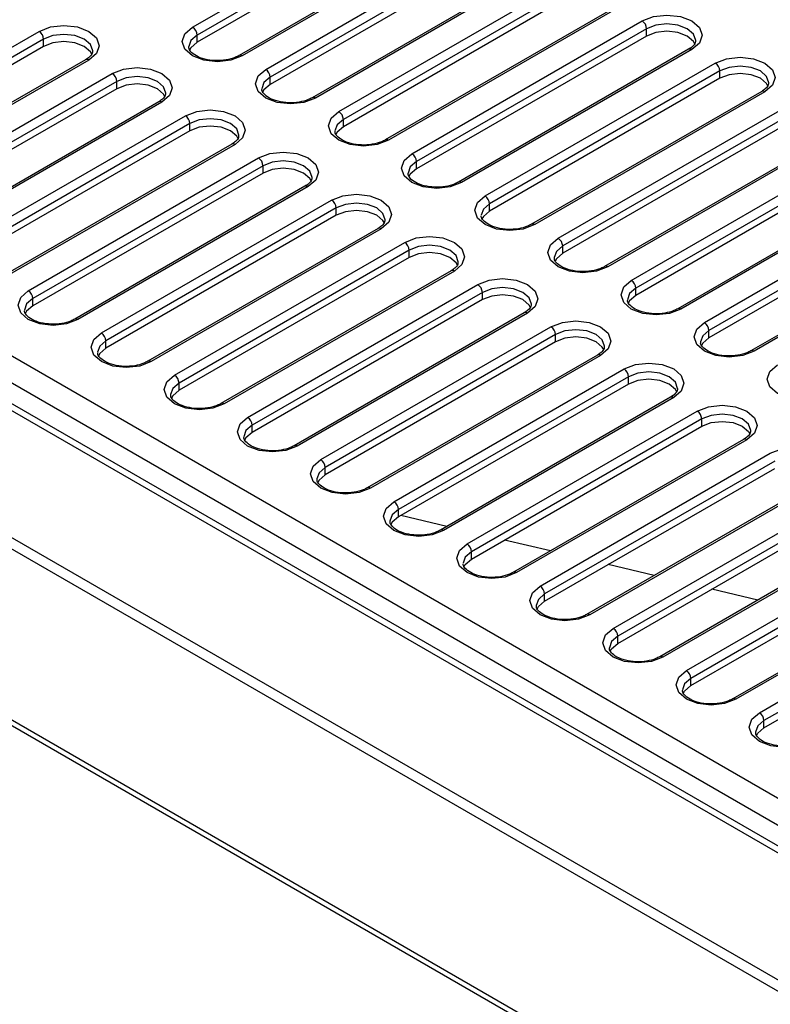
# Model space of a CAD drawing. Header units: millimetres. Extents: x 1 to 419, y 2 to 295.
# Tile 23 of 60: x 144 to 156, y 20 to 36. Entities that reach past the tile are written whole.
import ezdxf

# ---------------------------------------------------------------- set-up
doc = ezdxf.new("R2010")
doc.units = ezdxf.units.MM

msp = doc.modelspace()

# ---------------------------------------------------------------- linework, layer by layer
at = {"color": 7, "linetype": 'Continuous', "lineweight": 25}
for p, q in [((146.8151, 35.4114), (150.4213, 37.4932)), ((150.492, 37.3708), (146.8858, 35.2889)), ((131.9658, 37.1993), (166.7272, 17.132)), ((150.492, 37.2564), (146.8858, 35.1746)), ((166.5279, 16.3837), (130.6764, 37.0804)), ((166.6662, 16.4111), (130.8302, 37.0988)), ((151.1491, 37.0492), (147.5429, 34.9673)), ((151.1991, 37.0442), (147.5929, 34.9624)), ((131.7678, 36.8891), (166.5575, 16.8054)), ((166.3042, 14.5237), (127.7316, 36.7912)), ((147.9606, 34.7501), (151.5668, 36.8319)), ((166.43, 14.2729), (127.6353, 36.6686)), ((151.6375, 36.7095), (148.0313, 34.6276)), ((151.6375, 36.5952), (148.0313, 34.5133)), ((152.2947, 36.3879), (148.6884, 34.306)), ((152.3447, 36.3829), (148.7384, 34.3011)), ((149.1061, 34.0888), (152.7124, 36.1707)), ((152.7831, 36.0482), (149.1768, 33.9663)), ((152.7831, 35.9339), (149.1768, 33.852)), ((153.4402, 35.7266), (149.8339, 33.6447)), ((153.4902, 35.7216), (149.8839, 33.6398)), ((150.2516, 33.4275), (153.8579, 35.5094)), ((140.8047, 33.2642), (144.4109, 35.3461)), ((153.9286, 35.3869), (150.3223, 33.305)), ((153.9286, 35.2726), (153.9286, 35.3869)), ((144.4816, 35.2236), (140.8754, 33.1418)), ((144.4816, 35.1093), (144.4816, 35.2236)), ((146.8858, 35.1746), (146.8858, 35.2889)), ((153.9286, 35.2726), (150.3223, 33.1907)), ((144.4816, 35.1093), (140.8754, 33.0274)), ((154.5857, 35.0653), (150.9794, 32.9834)), ((154.6357, 35.0603), (151.0294, 32.9785)), ((145.1387, 34.902), (141.5325, 32.8202)), ((145.1887, 34.8971), (141.5825, 32.8152)), ((151.3971, 32.7662), (155.0034, 34.8481)), ((155.0741, 34.7256), (151.4678, 32.6438)), ((155.0741, 34.6113), (155.0741, 34.7256)), ((141.9502, 32.6029), (145.5564, 34.6848)), ((148.0313, 34.5133), (148.0313, 34.6276)), ((155.0741, 34.6113), (151.4678, 32.5294)), ((145.6271, 34.5623), (142.0209, 32.4805)), ((145.6271, 34.448), (142.0209, 32.3662)), ((145.6271, 34.448), (145.6271, 34.5623)), ((155.7312, 34.404), (152.125, 32.3222)), ((155.7812, 34.399), (152.175, 32.3172)), ((146.2843, 34.2407), (142.678, 32.1589)), ((146.3342, 34.2358), (142.728, 32.1539)), ((152.5426, 32.1049), (156.1489, 34.1868)), ((143.0957, 31.9417), (146.7019, 34.0235)), ((149.1768, 33.852), (149.1768, 33.9663)), ((156.2196, 34.0643), (152.6134, 31.9825)), ((156.2196, 33.95), (152.6134, 31.8681)), ((146.7727, 33.901), (143.1664, 31.8192)), ((146.7727, 33.7867), (146.7727, 33.901)), ((146.7727, 33.7867), (143.1664, 31.7049)), ((156.8767, 33.7427), (153.2705, 31.6609)), ((156.9267, 33.7378), (153.3205, 31.6559)), ((147.4298, 33.5794), (143.8235, 31.4976)), ((147.4798, 33.5745), (143.8735, 31.4926)), ((153.6882, 31.4436), (157.2944, 33.5255)), ((144.2412, 31.2804), (147.8475, 33.3622)), ((157.3651, 33.403), (153.7589, 31.3212)), ((147.9182, 33.2397), (144.3119, 31.1579)), ((147.9182, 33.1254), (147.9182, 33.2397)), ((150.3223, 33.1907), (150.3223, 33.305)), ((157.3651, 33.2887), (153.7589, 31.2069)), ((147.9182, 33.1254), (144.3119, 31.0436)), ((158.0222, 33.0814), (154.416, 30.9996)), ((158.0722, 33.0765), (154.466, 30.9946)), ((148.5753, 32.9181), (144.969, 30.8363)), ((148.6253, 32.9132), (145.019, 30.8313)), ((154.8337, 30.7824), (158.4399, 32.8642)), ((158.5106, 32.7417), (154.9044, 30.6599)), ((145.3867, 30.6191), (148.993, 32.7009)), ((149.0637, 32.5784), (145.4574, 30.4966)), ((149.0637, 32.4641), (149.0637, 32.5784)), ((151.4678, 32.5294), (151.4678, 32.6438)), ((158.5106, 32.6274), (154.9044, 30.5456)), ((149.0637, 32.4641), (145.4574, 30.3823)), ((159.1677, 32.4201), (155.5615, 30.3383)), ((159.2177, 32.4152), (155.6115, 30.3333)), ((149.7208, 32.2568), (146.1145, 30.175)), ((149.7708, 32.2519), (146.1645, 30.1701)), ((130.7213, 32.2103), (166.5434, 11.5307)), ((130.7752, 32.0912), (166.5972, 11.4116)), ((146.5322, 29.9578), (150.1385, 32.0396)), ((152.6134, 31.8681), (152.6134, 31.9825)), ((150.2092, 31.9172), (146.6029, 29.8353)), ((150.2092, 31.8028), (146.6029, 29.721)), ((150.2092, 31.8028), (150.2092, 31.9172)), ((150.8663, 31.5956), (147.2601, 29.5137)), ((150.9163, 31.5906), (147.3101, 29.5088)), ((147.6778, 29.2965), (151.284, 31.3783)), ((151.3547, 31.2559), (147.7485, 29.174)), ((151.3547, 31.1415), (151.3547, 31.2559)), ((153.7589, 31.2069), (153.7589, 31.3212)), ((144.3119, 31.0436), (144.3119, 31.1579)), ((151.3547, 31.1415), (147.7485, 29.0597)), ((152.0118, 30.9343), (148.4056, 28.8524)), ((152.0618, 30.9293), (148.4556, 28.8475)), ((148.8233, 28.6352), (152.4295, 30.717)), ((152.5002, 30.5946), (148.894, 28.5127)), ((152.5002, 30.4803), (152.5002, 30.5946)), ((154.9044, 30.5456), (154.9044, 30.6599)), ((145.4574, 30.3823), (145.4574, 30.4966)), ((152.5002, 30.4803), (148.894, 28.3984)), ((153.1573, 30.273), (149.5511, 28.1911)), ((153.2073, 30.268), (149.6011, 28.1862)), ((149.9688, 27.9739), (153.575, 30.0558)), ((146.6029, 29.721), (146.6029, 29.8353)), ((153.6457, 29.9333), (150.0395, 27.8514)), ((153.6457, 29.819), (150.0395, 27.7371)), ((153.6457, 29.819), (153.6457, 29.9333)), ((154.3028, 29.6117), (150.6966, 27.5298)), ((154.3528, 29.6067), (150.7466, 27.5249)), ((151.1143, 27.3126), (154.7205, 29.3945)), ((147.7485, 29.0597), (147.7485, 29.174)), ((154.7912, 29.272), (151.185, 27.1901)), ((154.7912, 29.1577), (154.7912, 29.272)), ((151.185, 27.0758), (154.7912, 29.1577)), ((155.4484, 28.9504), (151.8421, 26.8685)), ((155.4984, 28.9454), (151.8921, 26.8636)), ((152.2598, 26.6513), (155.866, 28.7332)), ((155.9368, 28.6107), (152.3305, 26.5289)), ((148.894, 28.3984), (148.894, 28.5127)), ((152.3305, 26.4145), (155.9368, 28.4964)), ((156.5939, 28.2891), (152.9876, 26.2073)), ((156.6439, 28.2841), (153.0376, 26.2023)), ((153.4053, 25.99), (157.0116, 28.0719)), ((157.0823, 27.9494), (153.476, 25.8676)), ((150.0395, 27.7371), (150.0395, 27.8514)), ((153.476, 25.7533), (157.0823, 27.8351)), ((150.7978, 27.5882), (150.0772, 27.7589)), ((157.7394, 27.6278), (154.1331, 25.546)), ((157.7894, 27.6229), (154.1831, 25.541)), ((152.4223, 27.2035), (151.7017, 27.3741)), ((154.5508, 25.3288), (158.1571, 27.4106)), ((151.185, 27.0758), (151.185, 27.1901)), ((158.2278, 27.2881), (154.6215, 25.2063)), ((154.6215, 25.092), (158.2278, 27.1738)), ((154.0467, 26.8187), (153.3262, 26.9893)), ((158.8849, 26.9665), (155.2787, 24.8847)), ((158.9349, 26.9616), (155.3286, 24.8797)), ((155.6963, 24.6675), (159.3026, 26.7493)), ((155.6712, 26.4339), (154.9507, 26.6046)), ((159.3733, 26.6268), (155.7671, 24.545)), ((152.3305, 26.4145), (152.3305, 26.5289)), ((155.7671, 24.4307), (159.3733, 26.5125)), ((153.476, 25.7533), (153.476, 25.8676)), ((154.6215, 25.092), (154.6215, 25.2063)), ((155.7671, 24.4307), (155.7671, 24.545))]:
    msp.add_line(p, q, dxfattribs=at)
at = {"color": 7, "linetype": 'Continuous', "lineweight": 25, "flags": 128}
for points in [[(153.8579, 35.5094), (154.0363, 35.5782), (154.2468, 35.6024), (154.4572, 35.5782), (154.6357, 35.5094), (154.7549, 35.4064), (154.7968, 35.2848), (154.7549, 35.1633), (154.6357, 35.0603)], [(144.4109, 35.3461), (144.5894, 35.4149), (144.7998, 35.4391), (145.0103, 35.4149), (145.1887, 35.3461), (145.308, 35.2431), (145.3498, 35.1216), (145.308, 35.0001), (145.1887, 34.8971)], [(147.5929, 34.9624), (147.4145, 34.8935), (147.204, 34.8694), (146.9935, 34.8935), (146.8151, 34.9624), (146.6959, 35.0654), (146.654, 35.1869), (146.6959, 35.3084), (146.8151, 35.4114)], [(154.6967, 35.1999), (154.6968, 35.2032), (154.6625, 35.3026), (154.565, 35.3869), (154.419, 35.4432), (154.2468, 35.463), (154.0746, 35.4432), (153.9286, 35.3869)], [(154.684, 35.1502), (154.6625, 35.1883), (154.565, 35.2726), (154.419, 35.3289), (154.2468, 35.3487), (154.0746, 35.3289), (153.9286, 35.2726)], [(145.2498, 35.0366), (145.2498, 35.0399), (145.2156, 35.1393), (145.118, 35.2236), (144.972, 35.2799), (144.7998, 35.2997), (144.6276, 35.2799), (144.4816, 35.2236)], [(145.2371, 34.9869), (145.2156, 35.025), (145.118, 35.1093), (144.972, 35.1656), (144.7998, 35.1854), (144.6276, 35.1656), (144.4816, 35.1093)], [(146.8858, 35.2889), (146.7882, 35.2046), (146.754, 35.1085)], [(146.8858, 35.1746), (146.7882, 35.0903), (146.767, 35.0529)], [(155.0034, 34.8481), (155.1818, 34.9169), (155.3923, 34.9411), (155.6028, 34.9169), (155.7812, 34.8481), (155.9004, 34.7451), (155.9423, 34.6236), (155.9004, 34.5021), (155.7812, 34.399)], [(145.5564, 34.6848), (145.7349, 34.7536), (145.9453, 34.7778), (146.1558, 34.7536), (146.3342, 34.6848), (146.4535, 34.5818), (146.4953, 34.4603), (146.4535, 34.3388), (146.3342, 34.2358)], [(148.7384, 34.3011), (148.56, 34.2322), (148.3495, 34.2081), (148.139, 34.2322), (147.9606, 34.3011), (147.8414, 34.4041), (147.7995, 34.5256), (147.8414, 34.6471), (147.9606, 34.7501)], [(155.8423, 34.5386), (155.8423, 34.5419), (155.808, 34.6413), (155.7105, 34.7256), (155.5645, 34.7819), (155.3923, 34.8017), (155.2201, 34.7819), (155.0741, 34.7256)], [(146.3953, 34.3754), (146.3953, 34.3786), (146.3611, 34.478), (146.2635, 34.5623), (146.1175, 34.6186), (145.9453, 34.6384), (145.7731, 34.6186), (145.6271, 34.5623)], [(148.0313, 34.6276), (147.9338, 34.5433), (147.8995, 34.4472)], [(155.8296, 34.4889), (155.808, 34.527), (155.7105, 34.6113), (155.5645, 34.6676), (155.3923, 34.6874), (155.2201, 34.6676), (155.0741, 34.6113)], [(146.3826, 34.3257), (146.3611, 34.3637), (146.2635, 34.448), (146.1175, 34.5043), (145.9453, 34.5241), (145.7731, 34.5043), (145.6271, 34.448)], [(148.0313, 34.5133), (147.9338, 34.429), (147.9125, 34.3916)], [(146.7019, 34.0235), (146.8804, 34.0923), (147.0909, 34.1165), (147.3013, 34.0923), (147.4798, 34.0235), (147.599, 33.9205), (147.6409, 33.799), (147.599, 33.6775), (147.4798, 33.5745)], [(147.5408, 33.7141), (147.5409, 33.7173), (147.5066, 33.8167), (147.4091, 33.901), (147.2631, 33.9573), (147.0909, 33.9771), (146.9186, 33.9573), (146.7727, 33.901)], [(149.8839, 33.6398), (149.7055, 33.571), (149.495, 33.5468), (149.2845, 33.571), (149.1061, 33.6398), (148.9869, 33.7428), (148.945, 33.8643), (148.9869, 33.9858), (149.1061, 34.0888)], [(149.1768, 33.9663), (149.0793, 33.8821), (149.0451, 33.7859)], [(147.5281, 33.6644), (147.5066, 33.7024), (147.4091, 33.7867), (147.2631, 33.843), (147.0909, 33.8628), (146.9186, 33.843), (146.7727, 33.7867)], [(149.1768, 33.852), (149.0793, 33.7677), (149.058, 33.7304)], [(147.8475, 33.3622), (148.0259, 33.431), (148.2364, 33.4552), (148.4468, 33.431), (148.6253, 33.3622), (148.7445, 33.2592), (148.7864, 33.1377), (148.7445, 33.0162), (148.6253, 32.9132)], [(151.0294, 32.9785), (150.851, 32.9097), (150.6405, 32.8855), (150.4301, 32.9097), (150.2516, 32.9785), (150.1324, 33.0815), (150.0905, 33.203), (150.1324, 33.3245), (150.2516, 33.4275)], [(148.6863, 33.0528), (148.6864, 33.056), (148.6521, 33.1555), (148.5546, 33.2397), (148.4086, 33.296), (148.2364, 33.3158), (148.0642, 33.296), (147.9182, 33.2397)], [(148.6736, 33.0031), (148.6521, 33.0411), (148.5546, 33.1254), (148.4086, 33.1817), (148.2364, 33.2015), (148.0642, 33.1817), (147.9182, 33.1254)], [(150.3223, 33.305), (150.2248, 33.2208), (150.1906, 33.1246)], [(150.3223, 33.1907), (150.2248, 33.1065), (150.2035, 33.0691)], [(148.993, 32.7009), (149.1714, 32.7697), (149.3819, 32.7939), (149.5924, 32.7697), (149.7708, 32.7009), (149.89, 32.5979), (149.9319, 32.4764), (149.89, 32.3549), (149.7708, 32.2519)], [(152.175, 32.3172), (151.9965, 32.2484), (151.786, 32.2242), (151.5756, 32.2484), (151.3971, 32.3172), (151.2779, 32.4202), (151.236, 32.5417), (151.2779, 32.6632), (151.3971, 32.7662)], [(149.8318, 32.3915), (149.8319, 32.3947), (149.7976, 32.4942), (149.7001, 32.5784), (149.5541, 32.6348), (149.3819, 32.6545), (149.2097, 32.6348), (149.0637, 32.5784)], [(151.4678, 32.6438), (151.3703, 32.5595), (151.3361, 32.4633)], [(149.8191, 32.3418), (149.7976, 32.3798), (149.7001, 32.4641), (149.5541, 32.5204), (149.3819, 32.5402), (149.2097, 32.5204), (149.0637, 32.4641)], [(151.4678, 32.5294), (151.3703, 32.4452), (151.3491, 32.4078)], [(150.1385, 32.0396), (150.3169, 32.1085), (150.5274, 32.1326), (150.7379, 32.1085), (150.9163, 32.0396), (151.0355, 31.9366), (151.0774, 31.8151), (151.0355, 31.6936), (150.9163, 31.5906)], [(153.3205, 31.6559), (153.142, 31.5871), (152.9316, 31.5629), (152.7211, 31.5871), (152.5426, 31.6559), (152.4234, 31.7589), (152.3816, 31.8804), (152.4234, 32.0019), (152.5426, 32.1049)], [(150.9774, 31.7302), (150.9774, 31.7335), (150.9431, 31.8329), (150.8456, 31.9172), (150.6996, 31.9735), (150.5274, 31.9932), (150.3552, 31.9735), (150.2092, 31.9172)], [(152.6134, 31.9825), (152.5158, 31.8982), (152.4816, 31.802)], [(150.9647, 31.6805), (150.9431, 31.7186), (150.8456, 31.8028), (150.6996, 31.8591), (150.5274, 31.8789), (150.3552, 31.8591), (150.2092, 31.8028)], [(152.6134, 31.8681), (152.5158, 31.7839), (152.4946, 31.7465)], [(151.284, 31.3783), (151.4624, 31.4472), (151.6729, 31.4713), (151.8834, 31.4472), (152.0618, 31.3783), (152.181, 31.2753), (152.2229, 31.1538), (152.181, 31.0323), (152.0618, 30.9293)], [(152.1229, 31.0689), (152.1229, 31.0722), (152.0887, 31.1716), (151.9911, 31.2559), (151.8451, 31.3122), (151.6729, 31.3319), (151.5007, 31.3122), (151.3547, 31.2559)], [(154.466, 30.9946), (154.2875, 30.9258), (154.0771, 30.9016), (153.8666, 30.9258), (153.6882, 30.9946), (153.5689, 31.0976), (153.5271, 31.2191), (153.5689, 31.3406), (153.6882, 31.4436)], [(145.019, 30.8313), (144.8406, 30.7625), (144.6301, 30.7383), (144.4196, 30.7625), (144.2412, 30.8313), (144.122, 30.9343), (144.0801, 31.0559), (144.122, 31.1774), (144.2412, 31.2804)], [(152.1102, 31.0192), (152.0887, 31.0573), (151.9911, 31.1415), (151.8451, 31.1979), (151.6729, 31.2176), (151.5007, 31.1979), (151.3547, 31.1415)], [(153.7589, 31.3212), (153.6613, 31.2369), (153.6271, 31.1408)], [(153.7589, 31.2069), (153.6613, 31.1226), (153.6401, 31.0852)], [(144.3119, 31.1579), (144.2144, 31.0736), (144.1802, 30.9775)], [(144.3119, 31.0436), (144.2144, 30.9593), (144.1931, 30.9219)], [(152.4295, 30.717), (152.6079, 30.7859), (152.8184, 30.81), (153.0289, 30.7859), (153.2073, 30.717), (153.3266, 30.614), (153.3684, 30.4925), (153.3266, 30.371), (153.2073, 30.268)], [(155.6115, 30.3333), (155.4331, 30.2645), (155.2226, 30.2403), (155.0121, 30.2645), (154.8337, 30.3333), (154.7144, 30.4363), (154.6726, 30.5578), (154.7144, 30.6793), (154.8337, 30.7824)], [(146.1645, 30.1701), (145.9861, 30.1012), (145.7756, 30.0771), (145.5652, 30.1012), (145.3867, 30.1701), (145.2675, 30.2731), (145.2256, 30.3946), (145.2675, 30.5161), (145.3867, 30.6191)], [(153.2684, 30.4076), (153.2684, 30.4109), (153.2342, 30.5103), (153.1366, 30.5946), (152.9906, 30.6509), (152.8184, 30.6707), (152.6462, 30.6509), (152.5002, 30.5946)], [(153.2557, 30.3579), (153.2342, 30.396), (153.1366, 30.4803), (152.9906, 30.5366), (152.8184, 30.5563), (152.6462, 30.5366), (152.5002, 30.4803)], [(154.9044, 30.6599), (154.8068, 30.5756), (154.7726, 30.4795)], [(145.4574, 30.4966), (145.3599, 30.4123), (145.3257, 30.3162)], [(154.9044, 30.5456), (154.8068, 30.4613), (154.7856, 30.4239)], [(145.4574, 30.3823), (145.3599, 30.298), (145.3387, 30.2606)], [(153.575, 30.0558), (153.7535, 30.1246), (153.9639, 30.1487), (154.1744, 30.1246), (154.3528, 30.0558), (154.4721, 29.9527), (154.5139, 29.8312), (154.4721, 29.7097), (154.3528, 29.6067)], [(156.757, 29.672), (156.5786, 29.6032), (156.3681, 29.579), (156.1576, 29.6032), (155.9792, 29.672), (155.86, 29.775), (155.8181, 29.8966), (155.86, 30.0181), (155.9792, 30.1211)], [(147.3101, 29.5088), (147.1316, 29.4399), (146.9211, 29.4158), (146.7107, 29.4399), (146.5322, 29.5088), (146.413, 29.6118), (146.3711, 29.7333), (146.413, 29.8548), (146.5322, 29.9578)], [(154.4139, 29.7463), (154.4139, 29.7496), (154.3797, 29.849), (154.2821, 29.9333), (154.1361, 29.9896), (153.9639, 30.0094), (153.7917, 29.9896), (153.6457, 29.9333)], [(146.6029, 29.8353), (146.5054, 29.751), (146.4712, 29.6549)], [(154.4012, 29.6966), (154.3797, 29.7347), (154.2821, 29.819), (154.1361, 29.8753), (153.9639, 29.8951), (153.7917, 29.8753), (153.6457, 29.819)], [(146.6029, 29.721), (146.5054, 29.6367), (146.4842, 29.5993)], [(154.7205, 29.3945), (154.899, 29.4633), (155.1094, 29.4875), (155.3199, 29.4633), (155.4984, 29.3945), (155.6176, 29.2915), (155.6594, 29.17), (155.6176, 29.0484), (155.4984, 28.9454)], [(155.5594, 29.085), (155.5594, 29.0883), (155.5252, 29.1877), (155.4276, 29.272), (155.2817, 29.3283), (155.1094, 29.3481), (154.9372, 29.3283), (154.7912, 29.272)], [(148.4556, 28.8475), (148.2771, 28.7786), (148.0667, 28.7545), (147.8562, 28.7786), (147.6778, 28.8475), (147.5585, 28.9505), (147.5167, 29.072), (147.5585, 29.1935), (147.6778, 29.2965)], [(147.7485, 29.174), (147.6509, 29.0897), (147.6167, 28.9936)], [(154.7912, 29.1577), (154.9372, 29.214), (155.1094, 29.2338), (155.2817, 29.214), (155.4276, 29.1577), (155.5252, 29.0734), (155.5462, 29.0365)], [(147.7485, 29.0597), (147.6509, 28.9754), (147.6297, 28.938)], [(155.866, 28.7332), (156.0445, 28.802), (156.255, 28.8262), (156.4654, 28.802), (156.6439, 28.7332), (156.7631, 28.6302), (156.805, 28.5087), (156.7631, 28.3872), (156.6439, 28.2841)], [(149.6011, 28.1862), (149.4226, 28.1174), (149.2122, 28.0932), (149.0017, 28.1174), (148.8233, 28.1862), (148.704, 28.2892), (148.6622, 28.4107), (148.704, 28.5322), (148.8233, 28.6352)], [(148.894, 28.5127), (148.7964, 28.4285), (148.7622, 28.3323)], [(148.894, 28.3984), (148.7964, 28.3141), (148.7752, 28.2768)], [(150.7466, 27.5249), (150.5682, 27.4561), (150.3577, 27.4319), (150.1472, 27.4561), (149.9688, 27.5249), (149.8496, 27.6279), (149.8077, 27.7494), (149.8496, 27.8709), (149.9688, 27.9739)], [(150.0395, 27.8514), (149.9419, 27.7672), (149.9077, 27.671)], [(150.0395, 27.7371), (149.9419, 27.6528), (149.9207, 27.6155)], [(151.8921, 26.8636), (151.7137, 26.7948), (151.5032, 26.7706), (151.2927, 26.7948), (151.1143, 26.8636), (150.9951, 26.9666), (150.9532, 27.0881), (150.9951, 27.2096), (151.1143, 27.3126)], [(151.185, 27.1901), (151.0875, 27.1059), (151.0532, 27.0097)], [(151.066, 26.9537), (151.0875, 26.9916), (151.185, 27.0758)], [(153.0376, 26.2023), (152.8592, 26.1335), (152.6487, 26.1093), (152.4382, 26.1335), (152.2598, 26.2023), (152.1406, 26.3053), (152.0987, 26.4268), (152.1406, 26.5483), (152.2598, 26.6513)], [(152.3305, 26.5289), (152.233, 26.4446), (152.1987, 26.3484)], [(152.2115, 26.2924), (152.233, 26.3303), (152.3305, 26.4145)], [(154.1831, 25.541), (154.0047, 25.4722), (153.7942, 25.448), (153.5837, 25.4722), (153.4053, 25.541), (153.2861, 25.644), (153.2442, 25.7655), (153.2861, 25.887), (153.4053, 25.99)], [(153.476, 25.8676), (153.3785, 25.7833), (153.3443, 25.6871)], [(153.357, 25.6311), (153.3785, 25.669), (153.476, 25.7533)], [(155.3286, 24.8797), (155.1502, 24.8109), (154.9397, 24.7867), (154.7293, 24.8109), (154.5508, 24.8797), (154.4316, 24.9827), (154.3897, 25.1042), (154.4316, 25.2257), (154.5508, 25.3288)], [(154.6215, 25.2063), (154.524, 25.122), (154.4898, 25.0259)], [(154.5026, 24.9698), (154.524, 25.0077), (154.6215, 25.092)], [(156.4742, 24.2184), (156.2957, 24.1496), (156.0853, 24.1254), (155.8748, 24.1496), (155.6963, 24.2184), (155.5771, 24.3214), (155.5353, 24.4429), (155.5771, 24.5645), (155.6963, 24.6675)], [(155.7671, 24.545), (155.6695, 24.4607), (155.6353, 24.3646)], [(155.6481, 24.3085), (155.6695, 24.3464), (155.7671, 24.4307)]]:
    msp.add_lwpolyline(points, dxfattribs=at)
at = {"color": 7, "linetype": 'Continuous', "lineweight": 25}
for centre, radius, start, end in [((153.7751, 35.3799), 0.1537, 2.60548, 57.39452), ((144.3281, 35.2166), 0.1537, 2.60548, 57.39452), ((146.7323, 35.2819), 0.1537, 2.60548, 57.39452), ((154.6064, 35.0194), 0.0503, 54.38242, 114.30712), ((145.1594, 34.8562), 0.0503, 54.38242, 114.30712), ((147.5636, 34.9213), 0.0505, 54.43169, 113.74362), ((147.8778, 34.6206), 0.1537, 2.60548, 57.39452), ((154.9206, 34.7186), 0.1537, 2.60548, 57.39452), ((145.4736, 34.5553), 0.1537, 2.60548, 57.39452), ((148.7091, 34.26), 0.0505, 54.43169, 113.74362), ((155.7519, 34.3582), 0.0503, 54.38242, 114.30712), ((146.305, 34.1949), 0.0503, 54.38242, 114.30712), ((146.6191, 33.894), 0.1537, 2.60548, 57.39452), ((149.0233, 33.9593), 0.1537, 2.60548, 57.39452), ((149.8546, 33.5987), 0.0505, 54.43169, 113.74362), ((147.4505, 33.5336), 0.0503, 54.38242, 114.30712), ((147.7646, 33.2327), 0.1537, 2.60548, 57.39452), ((150.1688, 33.2981), 0.1537, 2.60548, 57.39452), ((148.596, 32.8723), 0.0503, 54.38242, 114.30712), ((151.0001, 32.9375), 0.0505, 54.43169, 113.74362), ((151.3143, 32.6368), 0.1537, 2.60548, 57.39452), ((148.9102, 32.5715), 0.1537, 2.60548, 57.39452), ((149.7415, 32.211), 0.0503, 54.38242, 114.30712), ((152.1456, 32.2762), 0.0505, 54.43169, 113.74362), ((152.4598, 31.9755), 0.1537, 2.60548, 57.39452), ((150.0557, 31.9102), 0.1537, 2.60548, 57.39452), ((153.2911, 31.6149), 0.0505, 54.43169, 113.74362), ((150.887, 31.5497), 0.0503, 54.38242, 114.30712), ((151.2012, 31.2489), 0.1537, 2.60548, 57.39452), ((153.6053, 31.3142), 0.1537, 2.60548, 57.39452), ((144.1584, 31.1509), 0.1537, 2.60548, 57.39452), ((152.0325, 30.8884), 0.0503, 54.38242, 114.30712), ((154.4366, 30.9536), 0.0505, 54.43169, 113.74362), ((144.9897, 30.7903), 0.0505, 54.43169, 113.74362), ((152.3467, 30.5876), 0.1537, 2.60548, 57.39452), ((154.7509, 30.6529), 0.1537, 2.60548, 57.39452), ((145.3039, 30.4896), 0.1537, 2.60548, 57.39452), ((153.178, 30.2271), 0.0503, 54.38242, 114.30712), ((155.5821, 30.2923), 0.0505, 54.43169, 113.74362), ((146.1352, 30.129), 0.0505, 54.43169, 113.74362), ((146.4494, 29.8283), 0.1537, 2.60548, 57.39452), ((153.4922, 29.9263), 0.1537, 2.60548, 57.39452), ((147.2807, 29.4677), 0.0505, 54.43169, 113.74362), ((154.3235, 29.5658), 0.0503, 54.38242, 114.30712), ((154.6377, 29.265), 0.1537, 2.60548, 57.39452), ((147.5949, 29.167), 0.1537, 2.60548, 57.39452), ((148.4262, 28.8064), 0.0505, 54.43169, 113.74362), ((155.4691, 28.9046), 0.0503, 54.38242, 114.30712), ((148.7405, 28.5057), 0.1537, 2.60548, 57.39452), ((149.5717, 28.1451), 0.0505, 54.43169, 113.74362), ((149.886, 27.8445), 0.1537, 2.60548, 57.39452), ((150.7172, 27.4839), 0.0505, 54.43169, 113.74362), ((151.0315, 27.1832), 0.1537, 2.60548, 57.39452), ((151.8628, 26.8226), 0.0505, 54.43169, 113.74362), ((152.177, 26.5219), 0.1537, 2.60548, 57.39452), ((153.0083, 26.1613), 0.0505, 54.43169, 113.74362), ((153.3225, 25.8606), 0.1537, 2.60548, 57.39452), ((154.1538, 25.5), 0.0505, 54.43169, 113.74362), ((154.468, 25.1993), 0.1537, 2.60548, 57.39452), ((155.2993, 24.8387), 0.0505, 54.43169, 113.74362), ((155.6135, 24.538), 0.1537, 2.60548, 57.39452)]:
    msp.add_arc(centre, radius, start, end, dxfattribs=at)
for points, knots in [([(154.6924, 35.2011), (154.6928, 35.1904), (154.6937, 35.1637), (154.6576, 35.1128), (154.606, 35.0787), (154.5857, 35.0653)], [0, 0, 0, 0, 0.2905506, 0.7207252, 1, 1, 1, 1]), ([(145.2455, 35.0378), (145.2458, 35.0271), (145.2468, 35.0004), (145.2106, 34.9496), (145.159, 34.9154), (145.1387, 34.902)], [0, 0, 0, 0, 0.2905506, 0.7207252, 1, 1, 1, 1]), ([(147.5429, 34.9673), (147.5232, 34.9571), (147.4659, 34.9273), (147.3389, 34.8931), (147.1704, 34.8826), (147.004, 34.9062), (146.8665, 34.9589), (146.7811, 35.0283), (146.7526, 35.0766), (146.757, 35.1002), (146.7583, 35.1073)], [0, 0, 0, 0, 0.07440751, 0.21607203, 0.36368156, 0.51204012, 0.6586059, 0.8010436, 0.94066782, 1, 1, 1, 1]), ([(148.6884, 34.306), (148.6687, 34.2958), (148.6115, 34.266), (148.4844, 34.2318), (148.3159, 34.2213), (148.1495, 34.2449), (148.012, 34.2976), (147.9266, 34.367), (147.8981, 34.4153), (147.9025, 34.439), (147.9039, 34.446)], [0, 0, 0, 0, 0.0744075, 0.216072, 0.3636816, 0.5120401, 0.6586059, 0.8010436, 0.9406678, 1, 1, 1, 1]), ([(155.8379, 34.5398), (155.8383, 34.5291), (155.8392, 34.5024), (155.8031, 34.4515), (155.7515, 34.4174), (155.7312, 34.404)], [0, 0, 0, 0, 0.2905506, 0.7207252, 1, 1, 1, 1]), ([(146.391, 34.3766), (146.3914, 34.3658), (146.3923, 34.3391), (146.3561, 34.2883), (146.3046, 34.2541), (146.2843, 34.2407)], [0, 0, 0, 0, 0.2905506, 0.7207252, 1, 1, 1, 1]), ([(147.5365, 33.7153), (147.5369, 33.7045), (147.5378, 33.6778), (147.5017, 33.627), (147.4501, 33.5929), (147.4298, 33.5794)], [0, 0, 0, 0, 0.29055064, 0.72072523, 1, 1, 1, 1]), ([(149.8339, 33.6447), (149.8142, 33.6345), (149.757, 33.6047), (149.63, 33.5706), (149.4615, 33.56), (149.295, 33.5836), (149.1575, 33.6363), (149.0721, 33.7058), (149.0436, 33.754), (149.048, 33.7777), (149.0494, 33.7847)], [0, 0, 0, 0, 0.0744075, 0.216072, 0.3636816, 0.5120401, 0.6586059, 0.8010436, 0.9406678, 1, 1, 1, 1]), ([(148.682, 33.054), (148.6824, 33.0432), (148.6833, 33.0165), (148.6472, 32.9657), (148.5956, 32.9316), (148.5753, 32.9181)], [0, 0, 0, 0, 0.2905506, 0.7207252, 1, 1, 1, 1]), ([(150.9794, 32.9834), (150.9597, 32.9732), (150.9025, 32.9434), (150.7755, 32.9093), (150.607, 32.8988), (150.4405, 32.9223), (150.303, 32.975), (150.2177, 33.0445), (150.1891, 33.0927), (150.1936, 33.1164), (150.1949, 33.1234)], [0, 0, 0, 0, 0.0744075, 0.216072, 0.3636816, 0.5120401, 0.6586059, 0.8010436, 0.9406678, 1, 1, 1, 1]), ([(152.125, 32.3222), (152.1052, 32.3119), (152.048, 32.2822), (151.921, 32.248), (151.7525, 32.2375), (151.586, 32.2611), (151.4485, 32.3137), (151.3632, 32.3832), (151.3346, 32.4315), (151.3391, 32.4551), (151.3404, 32.4621)], [0, 0, 0, 0, 0.0744075, 0.216072, 0.3636816, 0.5120401, 0.6586059, 0.8010436, 0.9406678, 1, 1, 1, 1]), ([(149.8275, 32.3927), (149.8279, 32.3819), (149.8288, 32.3552), (149.7927, 32.3044), (149.7411, 32.2703), (149.7208, 32.2568)], [0, 0, 0, 0, 0.2905506, 0.7207252, 1, 1, 1, 1]), ([(153.2705, 31.6609), (153.2508, 31.6506), (153.1935, 31.6209), (153.0665, 31.5867), (152.898, 31.5762), (152.7316, 31.5998), (152.594, 31.6524), (152.5087, 31.7219), (152.4802, 31.7702), (152.4846, 31.7938), (152.4859, 31.8008)], [0, 0, 0, 0, 0.0744075, 0.216072, 0.3636816, 0.5120401, 0.6586059, 0.8010436, 0.9406678, 1, 1, 1, 1]), ([(150.973, 31.7314), (150.9734, 31.7206), (150.9743, 31.6939), (150.9382, 31.6431), (150.8866, 31.609), (150.8663, 31.5956)], [0, 0, 0, 0, 0.2905506, 0.7207252, 1, 1, 1, 1]), ([(152.1186, 31.0701), (152.1189, 31.0593), (152.1198, 31.0327), (152.0837, 30.9818), (152.0321, 30.9477), (152.0118, 30.9343)], [0, 0, 0, 0, 0.29055064, 0.72072523, 1, 1, 1, 1]), ([(154.416, 30.9996), (154.3963, 30.9893), (154.339, 30.9596), (154.212, 30.9254), (154.0435, 30.9149), (153.8771, 30.9385), (153.7395, 30.9911), (153.6542, 31.0606), (153.6257, 31.1089), (153.6301, 31.1325), (153.6314, 31.1395)], [0, 0, 0, 0, 0.0744075, 0.216072, 0.3636816, 0.5120401, 0.6586059, 0.8010436, 0.9406678, 1, 1, 1, 1]), ([(144.969, 30.8363), (144.9493, 30.826), (144.8921, 30.7963), (144.7651, 30.7621), (144.5966, 30.7516), (144.4301, 30.7752), (144.2926, 30.8278), (144.2072, 30.8973), (144.1787, 30.9456), (144.1832, 30.9692), (144.1845, 30.9763)], [0, 0, 0, 0, 0.07440751, 0.21607203, 0.36368156, 0.51204012, 0.6586059, 0.8010436, 0.94066782, 1, 1, 1, 1]), ([(153.2641, 30.4088), (153.2644, 30.3981), (153.2653, 30.3714), (153.2292, 30.3205), (153.1776, 30.2864), (153.1573, 30.273)], [0, 0, 0, 0, 0.2905506, 0.7207252, 1, 1, 1, 1]), ([(155.5615, 30.3383), (155.5418, 30.328), (155.4845, 30.2983), (155.3575, 30.2641), (155.189, 30.2536), (155.0226, 30.2772), (154.8851, 30.3298), (154.7997, 30.3993), (154.7712, 30.4476), (154.7756, 30.4712), (154.7769, 30.4783)], [0, 0, 0, 0, 0.0744075, 0.216072, 0.3636816, 0.5120401, 0.6586059, 0.8010436, 0.9406678, 1, 1, 1, 1]), ([(146.1145, 30.175), (146.0948, 30.1648), (146.0376, 30.135), (145.9106, 30.1008), (145.7421, 30.0903), (145.5756, 30.1139), (145.4381, 30.1665), (145.3528, 30.236), (145.3242, 30.2843), (145.3287, 30.3079), (145.33, 30.315)], [0, 0, 0, 0, 0.0744075, 0.216072, 0.3636816, 0.5120401, 0.6586059, 0.8010436, 0.9406678, 1, 1, 1, 1]), ([(147.2601, 29.5137), (147.2403, 29.5035), (147.1831, 29.4737), (147.0561, 29.4395), (146.8876, 29.429), (146.7212, 29.4526), (146.5836, 29.5052), (146.4983, 29.5747), (146.4698, 29.623), (146.4742, 29.6466), (146.4755, 29.6537)], [0, 0, 0, 0, 0.0744075, 0.216072, 0.3636816, 0.5120401, 0.6586059, 0.8010436, 0.9406678, 1, 1, 1, 1]), ([(154.4096, 29.7475), (154.4099, 29.7368), (154.4109, 29.7101), (154.3747, 29.6592), (154.3232, 29.6251), (154.3028, 29.6117)], [0, 0, 0, 0, 0.2905506, 0.7207252, 1, 1, 1, 1]), ([(155.5551, 29.0862), (155.5555, 29.0755), (155.5564, 29.0488), (155.5202, 28.9979), (155.4687, 28.9638), (155.4484, 28.9504)], [0, 0, 0, 0, 0.2905506, 0.7207252, 1, 1, 1, 1]), ([(148.4056, 28.8524), (148.3859, 28.8422), (148.3286, 28.8124), (148.2016, 28.7782), (148.0331, 28.7677), (147.8667, 28.7913), (147.7291, 28.844), (147.6438, 28.9134), (147.6153, 28.9617), (147.6197, 28.9853), (147.621, 28.9924)], [0, 0, 0, 0, 0.0744075, 0.216072, 0.3636816, 0.5120401, 0.6586059, 0.8010436, 0.9406678, 1, 1, 1, 1]), ([(149.5511, 28.1911), (149.5314, 28.1809), (149.4741, 28.1511), (149.3471, 28.117), (149.1786, 28.1064), (149.0122, 28.13), (148.8746, 28.1827), (148.7893, 28.2521), (148.7608, 28.3004), (148.7652, 28.3241), (148.7665, 28.3311)], [0, 0, 0, 0, 0.0744075, 0.216072, 0.3636816, 0.5120401, 0.6586059, 0.8010436, 0.9406678, 1, 1, 1, 1]), ([(150.6966, 27.5298), (150.6769, 27.5196), (150.6196, 27.4898), (150.4926, 27.4557), (150.3241, 27.4452), (150.1577, 27.4687), (150.0202, 27.5214), (149.9348, 27.5909), (149.9063, 27.6391), (149.9107, 27.6628), (149.912, 27.6698)], [0, 0, 0, 0, 0.0744075, 0.216072, 0.3636816, 0.5120401, 0.6586059, 0.8010436, 0.9406678, 1, 1, 1, 1]), ([(151.8421, 26.8685), (151.8224, 26.8583), (151.7652, 26.8285), (151.6381, 26.7944), (151.4696, 26.7839), (151.3032, 26.8075), (151.1657, 26.8601), (151.0803, 26.9296), (151.0518, 26.9778), (151.0562, 27.0015), (151.0575, 27.0085)], [0, 0, 0, 0, 0.0744075, 0.216072, 0.3636816, 0.5120401, 0.6586059, 0.8010436, 0.9406678, 1, 1, 1, 1]), ([(152.9876, 26.2073), (152.9679, 26.197), (152.9107, 26.1673), (152.7836, 26.1331), (152.6152, 26.1226), (152.4487, 26.1462), (152.3112, 26.1988), (152.2258, 26.2683), (152.1973, 26.3166), (152.2017, 26.3402), (152.2031, 26.3472)], [0, 0, 0, 0, 0.0744075, 0.216072, 0.3636816, 0.5120401, 0.6586059, 0.8010436, 0.9406678, 1, 1, 1, 1]), ([(154.1331, 25.546), (154.1134, 25.5357), (154.0562, 25.506), (153.9292, 25.4718), (153.7607, 25.4613), (153.5942, 25.4849), (153.4567, 25.5375), (153.3713, 25.607), (153.3428, 25.6553), (153.3473, 25.6789), (153.3486, 25.6859)], [0, 0, 0, 0, 0.07440751, 0.21607203, 0.36368156, 0.51204012, 0.6586059, 0.8010436, 0.94066782, 1, 1, 1, 1]), ([(155.2787, 24.8847), (155.2589, 24.8744), (155.2017, 24.8447), (155.0747, 24.8105), (154.9062, 24.8), (154.7397, 24.8236), (154.6022, 24.8762), (154.5169, 24.9457), (154.4883, 24.994), (154.4928, 25.0176), (154.4941, 25.0247)], [0, 0, 0, 0, 0.0744075, 0.216072, 0.3636816, 0.5120401, 0.6586059, 0.8010436, 0.9406678, 1, 1, 1, 1]), ([(156.4242, 24.2234), (156.4045, 24.2131), (156.3472, 24.1834), (156.2202, 24.1492), (156.0517, 24.1387), (155.8853, 24.1623), (155.7477, 24.2149), (155.6624, 24.2844), (155.6339, 24.3327), (155.6383, 24.3563), (155.6396, 24.3634)], [0, 0, 0, 0, 0.0744075, 0.216072, 0.3636816, 0.5120401, 0.6586059, 0.8010436, 0.9406678, 1, 1, 1, 1])]:
    msp.add_open_spline(points, degree=3, knots=knots, dxfattribs=at)

doc.saveas('drawing.dxf')
